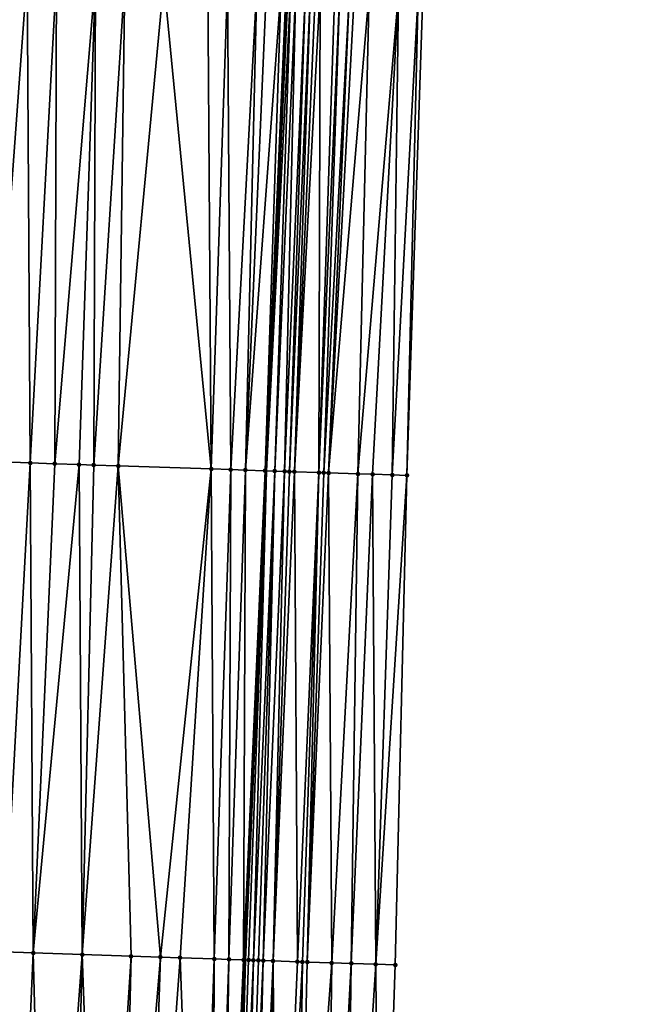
# Model space of a CAD drawing. Header units: feet. Extents: x 2004186 to 2014793, y 836912 to 864902.
# Tile 158 of 256: x 2010505 to 2010531, y 841707 to 841747. Entities that reach past the tile are written whole.
import ezdxf

# ---------------------------------------------------------------- set-up
doc = ezdxf.new("R2010")
doc.units = ezdxf.units.FT
doc.header["$LTSCALE"] = 100
doc.header["$MEASUREMENT"] = 0
for name, color, linetype, lineweight in [('EP_Travel Lane', 5, 'Continuous', 40), ('Road Shots', 4, 'Continuous', 200), ('Road X-Section', 30, 'Continuous', 13)]:
    doc.layers.add(name, color=color, linetype=linetype, lineweight=lineweight)
doc.layers.add('I-77 SB_MM21-27-Surface-Border', color=7, linetype='Continuous')
doc.layers.add('I-77 SB_MM21-27-Surface-TIN', color=7, linetype='Continuous')

msp = doc.modelspace()

# ---------------------------------------------------------------- linework, layer by layer
at = {"layer": 'EP_Travel Lane'}
msp.add_polyline3d([(2010512.389956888, 841648.8604398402, 358.2527631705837), (2010513.059628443, 841668.8457007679, 358.6273583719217), (2010513.817168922, 841688.8283731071, 358.9902358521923), (2010514.664362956, 841708.8070385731, 359.3635789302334), (2010515.511542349, 841728.7853587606, 359.7578282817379), (2010516.40224822, 841748.5293330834, 360.1331206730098), (2010517.352439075, 841768.5183357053, 360.5391522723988), (2010518.366979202, 841788.4926020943, 360.9480341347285), (2010519.372874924, 841808.4726767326, 361.3052291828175), (2010520.369171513, 841828.4443629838, 361.6442191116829), (2010521.365498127, 841848.4166511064, 361.992101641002), (2010522.40383976, 841868.3528059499, 362.3405458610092), (2010523.537806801, 841888.276794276, 362.7361521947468), (2010524.726323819, 841908.2384196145, 363.0758949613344)], dxfattribs=at)
at = {"layer": 'I-77 SB_MM21-27-Surface-Border', "color": 3, "linetype": 'ByBlock', "lineweight": -2}
msp.add_polyline3d([(2010530.832939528, 841907.8877603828, 362.8346573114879), (2010530.272357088, 841887.8899247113, 362.4626457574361), (2010528.951062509, 841867.9996287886, 362.0951473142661), (2010527.093114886, 841848.1243017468, 361.7701368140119), (2010526.659667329, 841828.1230165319, 361.4076938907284), (2010525.427327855, 841808.1638303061, 361.0660562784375), (2010523.991211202, 841788.1999614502, 360.7262975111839), (2010522.752245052, 841768.2373724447, 360.3437606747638), (2010521.909171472, 841748.2382254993, 359.9364333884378), (2010521.254347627, 841728.5961471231, 359.5354573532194), (2010520.781033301, 841708.6052999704, 359.1347126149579), (2010520.10783213, 841688.621179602, 358.7488459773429), (2010519.434573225, 841668.6353454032, 358.3867053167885), (2010518.361549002, 841648.6632132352, 358.0293254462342)], dxfattribs=at)
at = {"layer": 'I-77 SB_MM21-27-Surface-TIN', "color": 128, "linetype": 'ByBlock', "lineweight": -2}
for points in [[(2010505.731937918, 841749.096817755, 360.3429946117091), (2010505.132785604, 841749.1287011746, 360.3538611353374), (2010504.263708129, 841729.1602722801, 359.9668399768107)], [(2010505.731937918, 841749.096817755, 360.3429946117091), (2010504.263708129, 841729.1602722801, 359.9668399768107), (2010505.862825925, 841729.1071420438, 359.9281326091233)], [(2010506.930246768, 841749.0331297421, 360.3173146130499), (2010505.731937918, 841749.096817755, 360.3429946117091), (2010505.862825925, 841729.1071420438, 359.9281326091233)], [(2010506.930246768, 841749.0331297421, 360.3173146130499), (2010505.862825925, 841729.1071420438, 359.9281326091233), (2010506.862269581, 841729.0737882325, 359.9116711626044)], [(2010508.527982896, 841748.948044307, 360.2914908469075), (2010506.930246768, 841749.0331297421, 360.3173146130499), (2010506.862269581, 841729.0737882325, 359.9116711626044)], [(2010508.527982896, 841748.948044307, 360.2914908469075), (2010506.862269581, 841729.0737882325, 359.9116711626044), (2010507.86171034, 841729.0403484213, 359.8997197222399)], [(2010508.527982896, 841748.948044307, 360.2914908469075), (2010507.86171034, 841729.0403484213, 359.8997197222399), (2010508.461375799, 841729.0203143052, 359.8909876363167)], [(2010509.72628133, 841748.8841618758, 360.2755456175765), (2010508.527982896, 841748.948044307, 360.2914908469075), (2010508.461375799, 841729.0203143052, 359.8909876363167)], [(2010509.72628133, 841748.8841618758, 360.2755456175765), (2010508.461375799, 841729.0203143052, 359.8909876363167), (2010509.460817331, 841728.9868974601, 359.8778317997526)], [(2010511.324017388, 841748.799075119, 360.2497880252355), (2010509.72628133, 841748.8841618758, 360.2755456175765), (2010509.460817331, 841728.9868974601, 359.8778317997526)], [(2010511.324017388, 841748.799075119, 360.2497880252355), (2010509.460817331, 841728.9868974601, 359.8778317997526), (2010513.258707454, 841728.8602785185, 359.8086946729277)], [(2010513.121476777, 841748.7034705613, 360.2149001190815), (2010511.324017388, 841748.799075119, 360.2497880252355), (2010513.258707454, 841728.8602785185, 359.8086946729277)], [(2010513.920348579, 841748.6609976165, 360.1984946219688), (2010513.121476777, 841748.7034705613, 360.2149001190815), (2010513.258707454, 841728.8602785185, 359.8086946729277)], [(2010513.920348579, 841748.6609976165, 360.1984946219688), (2010513.258707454, 841728.8602785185, 359.8086946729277), (2010514.058261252, 841728.8335620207, 359.7972796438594)], [(2010515.118658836, 841748.5973358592, 360.1714999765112), (2010513.920348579, 841748.6609976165, 360.1984946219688), (2010514.058261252, 841728.8335620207, 359.7972796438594)], [(2010515.118658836, 841748.5973358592, 360.1714999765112), (2010514.058261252, 841728.8335620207, 359.7972796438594), (2010514.657929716, 841728.8136171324, 359.7838682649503)], [(2010515.518095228, 841748.576108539, 360.1628389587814), (2010515.118658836, 841748.5973358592, 360.1714999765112), (2010514.657929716, 841728.8136171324, 359.7838682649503)], [(2010516.117259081, 841748.5444405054, 360.1411877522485), (2010515.518095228, 841748.576108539, 360.1628389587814), (2010514.657929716, 841728.8136171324, 359.7838682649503)], [(2010516.117259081, 841748.5444405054, 360.1411877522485), (2010514.657929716, 841728.8136171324, 359.7838682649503), (2010515.457493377, 841728.7871934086, 359.7570995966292)], [(2010516.316983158, 841748.5339366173, 360.1313608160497), (2010516.117259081, 841748.5444405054, 360.1411877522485), (2010515.457493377, 841728.7871934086, 359.7570995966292)], [(2010516.316983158, 841748.5339366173, 360.1313608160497), (2010515.457493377, 841728.7871934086, 359.7570995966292), (2010515.511542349, 841728.7853587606, 359.7578282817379)], [(2010516.316983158, 841748.5339366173, 360.1313608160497), (2010515.511542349, 841728.7853587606, 359.7578282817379), (2010516.40224822, 841748.5293330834, 360.1331206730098)], [(2010516.51669231, 841748.5231541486, 360.1354827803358), (2010516.40224822, 841748.5293330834, 360.1331206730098), (2010515.511542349, 841728.7853587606, 359.7578282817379)], [(2010516.51669231, 841748.5231541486, 360.1354827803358), (2010515.511542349, 841728.7853587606, 359.7578282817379), (2010515.857263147, 841728.7736235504, 359.7624892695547)], [(2010516.716395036, 841748.5122517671, 360.1456089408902), (2010516.51669231, 841748.5231541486, 360.1354827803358), (2010515.857263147, 841728.7736235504, 359.7624892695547)], [(2010516.716395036, 841748.5122517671, 360.1456089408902), (2010515.857263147, 841728.7736235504, 359.7624892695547), (2010516.257043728, 841728.760374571, 359.7510514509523)], [(2010517.115830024, 841748.4909982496, 360.1382596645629), (2010516.716395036, 841748.5122517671, 360.1456089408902), (2010516.257043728, 841728.760374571, 359.7510514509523)], [(2010517.115830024, 841748.4909982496, 360.1382596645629), (2010516.257043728, 841728.760374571, 359.7510514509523), (2010516.456935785, 841728.753802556, 359.7425806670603)], [(2010517.315550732, 841748.4804314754, 360.131581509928), (2010517.115830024, 841748.4909982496, 360.1382596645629), (2010516.456935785, 841728.753802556, 359.7425806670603)], [(2010517.315550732, 841748.4804314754, 360.131581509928), (2010516.456935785, 841728.753802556, 359.7425806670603), (2010516.656829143, 841728.7472691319, 359.7320860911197)], [(2010517.515278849, 841748.4700029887, 360.1179791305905), (2010517.315550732, 841748.4804314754, 360.131581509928), (2010516.656829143, 841728.7472691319, 359.7320860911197)], [(2010517.715002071, 841748.4594831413, 360.1089512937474), (2010517.515278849, 841748.4700029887, 360.1179791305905), (2010516.656829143, 841728.7472691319, 359.7320860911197)], [(2010517.715002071, 841748.4594831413, 360.1089512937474), (2010516.656829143, 841728.7472691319, 359.7320860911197), (2010517.656287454, 841728.7143503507, 359.6928108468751)], [(2010518.314165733, 841748.4278115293, 360.0874792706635), (2010517.715002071, 841748.4594831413, 360.1089512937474), (2010517.656287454, 841728.7143503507, 359.6928108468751)], [(2010518.513888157, 841748.4172767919, 360.0791969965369), (2010518.314165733, 841748.4278115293, 360.0874792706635), (2010517.656287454, 841728.7143503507, 359.6928108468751)], [(2010518.513888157, 841748.4172767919, 360.0791969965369), (2010517.656287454, 841728.7143503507, 359.6928108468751), (2010517.856174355, 841728.7076252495, 359.6923681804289)], [(2010518.913314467, 841748.3958613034, 360.079957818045), (2010518.513888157, 841748.4172767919, 360.0791969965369), (2010517.856174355, 841728.7076252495, 359.6923681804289)], [(2010518.913314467, 841748.3958613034, 360.079957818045), (2010517.856174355, 841728.7076252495, 359.6923681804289), (2010518.056064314, 841728.7009909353, 359.68716448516)], [(2010519.113044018, 841748.3854595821, 360.0650152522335), (2010518.913314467, 841748.3958613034, 360.079957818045), (2010518.056064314, 841728.7009909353, 359.68716448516)], [(2010519.712218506, 841748.3539900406, 360.0334252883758), (2010519.113044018, 841748.3854595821, 360.0650152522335), (2010518.056064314, 841728.7009909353, 359.68716448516)], [(2010519.712218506, 841748.3539900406, 360.0334252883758), (2010518.056064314, 841728.7009909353, 359.68716448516), (2010519.255423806, 841728.6617709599, 359.6252160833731)], [(2010520.910557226, 841748.2908595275, 359.9798305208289), (2010519.712218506, 841748.3539900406, 360.0334252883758), (2010519.255423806, 841728.6617709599, 359.6252160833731)], [(2010520.910557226, 841748.2908595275, 359.9798305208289), (2010519.255423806, 841728.6617709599, 359.6252160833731), (2010519.855102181, 841728.6421202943, 359.5963750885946)], [(2010520.910557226, 841748.2908595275, 359.9798305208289), (2010519.855102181, 841728.6421202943, 359.5963750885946), (2010520.654670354, 841728.6158305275, 359.5625814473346)], [(2010521.709448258, 841748.2487455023, 359.9454534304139), (2010520.910557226, 841748.2908595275, 359.9798305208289), (2010520.654670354, 841728.6158305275, 359.5625814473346)], [(2010521.709448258, 841748.2487455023, 359.9454534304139), (2010520.654670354, 841728.6158305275, 359.5625814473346), (2010521.254347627, 841728.5961471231, 359.5354573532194)], [(2010521.709448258, 841748.2487455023, 359.9454534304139), (2010521.254347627, 841728.5961471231, 359.5354573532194), (2010521.909171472, 841748.2382254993, 359.9364333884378)], [(2010505.862825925, 841729.1071420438, 359.9281326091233), (2010504.263708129, 841729.1602722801, 359.9668399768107), (2010504.789838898, 841709.1361140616, 359.552810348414)], [(2010505.862825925, 841729.1071420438, 359.9281326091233), (2010504.789838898, 841709.1361140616, 359.552810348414), (2010505.989172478, 841709.0961248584, 359.5309181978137)], [(2010506.862269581, 841729.0737882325, 359.9116711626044), (2010505.862825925, 841729.1071420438, 359.9281326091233), (2010505.989172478, 841709.0961248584, 359.5309181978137)], [(2010507.86171034, 841729.0403484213, 359.8997197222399), (2010506.862269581, 841729.0737882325, 359.9116711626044), (2010505.989172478, 841709.0961248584, 359.5309181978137)], [(2010507.86171034, 841729.0403484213, 359.8997197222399), (2010505.989172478, 841709.0961248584, 359.5309181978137), (2010507.988055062, 841709.0292768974, 359.5050197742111)], [(2010508.461375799, 841729.0203143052, 359.8909876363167), (2010507.86171034, 841729.0403484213, 359.8997197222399), (2010507.988055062, 841709.0292768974, 359.5050197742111)], [(2010509.460817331, 841728.9868974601, 359.8778317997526), (2010508.461375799, 841729.0203143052, 359.8909876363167), (2010507.988055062, 841709.0292768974, 359.5050197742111)], [(2010509.460817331, 841728.9868974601, 359.8778317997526), (2010507.988055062, 841709.0292768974, 359.5050197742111), (2010509.986942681, 841708.9625783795, 359.471181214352)], [(2010513.258707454, 841728.8602785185, 359.8086946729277), (2010509.460817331, 841728.9868974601, 359.8778317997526), (2010511.186279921, 841708.9226978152, 359.4435169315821)], [(2010509.460817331, 841728.9868974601, 359.8778317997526), (2010509.986942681, 841708.9625783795, 359.471181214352), (2010511.186279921, 841708.9226978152, 359.4435169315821)], [(2010513.258707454, 841728.8602785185, 359.8086946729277), (2010511.186279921, 841708.9226978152, 359.4435169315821), (2010511.985834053, 841708.8959912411, 359.4314249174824)], [(2010513.258707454, 841728.8602785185, 359.8086946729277), (2010511.985834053, 841708.8959912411, 359.4314249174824), (2010513.38505774, 841708.849372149, 359.4040256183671)], [(2010514.058261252, 841728.8335620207, 359.7972796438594), (2010513.258707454, 841728.8602785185, 359.8086946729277), (2010513.38505774, 841708.849372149, 359.4040256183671)], [(2010514.058261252, 841728.8335620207, 359.7972796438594), (2010513.38505774, 841708.849372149, 359.4040256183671), (2010513.984728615, 841708.8294988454, 359.3866348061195)], [(2010514.657929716, 841728.8136171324, 359.7838682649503), (2010514.058261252, 841728.8335620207, 359.7972796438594), (2010513.984728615, 841708.8294988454, 359.3866348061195)], [(2010514.657929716, 841728.8136171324, 359.7838682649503), (2010513.984728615, 841708.8294988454, 359.3866348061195), (2010514.584403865, 841708.809755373, 359.362345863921)], [(2010515.457493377, 841728.7871934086, 359.7570995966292), (2010514.657929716, 841728.8136171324, 359.7838682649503), (2010514.584403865, 841708.809755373, 359.362345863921)], [(2010515.457493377, 841728.7871934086, 359.7570995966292), (2010514.584403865, 841708.809755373, 359.362345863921), (2010514.664362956, 841708.8070385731, 359.3635789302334)], [(2010515.457493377, 841728.7871934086, 359.7570995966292), (2010514.664362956, 841708.8070385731, 359.3635789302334), (2010515.511542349, 841728.7853587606, 359.7578282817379)], [(2010514.784288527, 841708.8029638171, 359.3654283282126), (2010515.511542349, 841728.7853587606, 359.7578282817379), (2010514.664362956, 841708.8070385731, 359.3635789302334)], [(2010514.984169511, 841708.7960630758, 359.3743119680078), (2010515.511542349, 841728.7853587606, 359.7578282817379), (2010514.784288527, 841708.8029638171, 359.3654283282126)], [(2010515.857263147, 841728.7736235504, 359.7624892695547), (2010515.511542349, 841728.7853587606, 359.7578282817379), (2010514.984169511, 841708.7960630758, 359.3743119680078)], [(2010515.857263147, 841728.7736235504, 359.7624892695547), (2010514.984169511, 841708.7960630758, 359.3743119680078), (2010515.184056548, 841708.7893420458, 359.3736472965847)], [(2010515.857263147, 841728.7736235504, 359.7624892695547), (2010515.184056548, 841708.7893420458, 359.3736472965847), (2010515.383945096, 841708.7826658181, 359.3706021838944)], [(2010516.257043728, 841728.760374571, 359.7510514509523), (2010515.857263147, 841728.7736235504, 359.7624892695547), (2010515.383945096, 841708.7826658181, 359.3706021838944)], [(2010516.257043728, 841728.760374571, 359.7510514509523), (2010515.383945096, 841708.7826658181, 359.3706021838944), (2010515.783730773, 841708.7695681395, 359.3509753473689)], [(2010516.456935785, 841728.753802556, 359.7425806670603), (2010516.257043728, 841728.760374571, 359.7510514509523), (2010515.783730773, 841708.7695681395, 359.3509753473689)], [(2010516.656829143, 841728.7472691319, 359.7320860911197), (2010516.456935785, 841728.753802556, 359.7425806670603), (2010515.783730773, 841708.7695681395, 359.3509753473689)], [(2010516.656829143, 841728.7472691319, 359.7320860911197), (2010515.783730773, 841708.7695681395, 359.3509753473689), (2010516.783187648, 841708.7366067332, 359.3134489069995)], [(2010517.656287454, 841728.7143503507, 359.6928108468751), (2010516.656829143, 841728.7472691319, 359.7320860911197), (2010516.783187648, 841708.7366067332, 359.3134489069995)], [(2010517.656287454, 841728.7143503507, 359.6928108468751), (2010516.783187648, 841708.7366067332, 359.3134489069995), (2010516.983075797, 841708.7299187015, 359.3110309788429)], [(2010517.656287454, 841728.7143503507, 359.6928108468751), (2010516.983075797, 841708.7299187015, 359.3110309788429), (2010517.182966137, 841708.7232956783, 359.3051590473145)], [(2010517.856174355, 841728.7076252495, 359.6923681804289), (2010517.656287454, 841728.7143503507, 359.6928108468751), (2010517.182966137, 841708.7232956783, 359.3051590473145)], [(2010518.056064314, 841728.7009909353, 359.68716448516), (2010517.856174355, 841728.7076252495, 359.6923681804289), (2010517.182966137, 841708.7232956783, 359.3051590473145)], [(2010518.056064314, 841728.7009909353, 359.68716448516), (2010517.182966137, 841708.7232956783, 359.3051590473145), (2010518.18243229, 841708.6906096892, 359.252999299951)], [(2010519.255423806, 841728.6617709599, 359.6252160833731), (2010518.056064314, 841728.7009909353, 359.68716448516), (2010518.18243229, 841708.6906096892, 359.252999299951)], [(2010519.255423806, 841728.6617709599, 359.6252160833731), (2010518.18243229, 841708.6906096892, 359.252999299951), (2010518.982002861, 841708.6643911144, 359.214979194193)], [(2010519.855102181, 841728.6421202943, 359.5963750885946), (2010519.255423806, 841728.6617709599, 359.6252160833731), (2010518.982002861, 841708.6643911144, 359.214979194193)], [(2010519.855102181, 841728.6421202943, 359.5963750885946), (2010518.982002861, 841708.6643911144, 359.214979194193), (2010519.981463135, 841708.6315305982, 359.1720923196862)], [(2010520.654670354, 841728.6158305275, 359.5625814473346), (2010519.855102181, 841728.6421202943, 359.5963750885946), (2010519.981463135, 841708.6315305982, 359.1720923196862)], [(2010521.254347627, 841728.5961471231, 359.5354573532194), (2010520.654670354, 841728.6158305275, 359.5625814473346), (2010519.981463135, 841708.6315305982, 359.1720923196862)], [(2010521.254347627, 841728.5961471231, 359.5354573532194), (2010519.981463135, 841708.6315305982, 359.1720923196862), (2010520.781033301, 841708.6052999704, 359.1347126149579)], [(2010505.989172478, 841709.0961248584, 359.5309181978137), (2010504.789838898, 841709.1361140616, 359.552810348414), (2010505.1160725, 841689.118376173, 359.1492771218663)], [(2010505.989172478, 841709.0961248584, 359.5309181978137), (2010505.1160725, 841689.118376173, 359.1492771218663), (2010506.515289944, 841689.0715717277, 359.1323596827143)], [(2010507.988055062, 841709.0292768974, 359.5050197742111), (2010505.989172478, 841709.0961248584, 359.5309181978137), (2010506.515289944, 841689.0715717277, 359.1323596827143)], [(2010507.988055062, 841709.0292768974, 359.5050197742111), (2010506.515289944, 841689.0715717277, 359.1323596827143), (2010507.51473259, 841689.0381879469, 359.1178193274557)], [(2010507.988055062, 841709.0292768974, 359.5050197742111), (2010507.51473259, 841689.0381879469, 359.1178193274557), (2010508.714068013, 841688.9982534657, 359.0939151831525)], [(2010509.986942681, 841708.9625783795, 359.471181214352), (2010507.988055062, 841709.0292768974, 359.5050197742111), (2010508.714068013, 841688.9982534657, 359.0939151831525)], [(2010509.986942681, 841708.9625783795, 359.471181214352), (2010508.714068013, 841688.9982534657, 359.0939151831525), (2010509.513623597, 841688.971589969, 359.0800536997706)], [(2010511.186279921, 841708.9226978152, 359.4435169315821), (2010509.986942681, 841708.9625783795, 359.471181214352), (2010509.513623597, 841688.971589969, 359.0800536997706)], [(2010511.186279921, 841708.9226978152, 359.4435169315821), (2010509.513623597, 841688.971589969, 359.0800536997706), (2010510.5130662, 841688.9382049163, 359.0655784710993)], [(2010511.985834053, 841708.8959912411, 359.4314249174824), (2010511.186279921, 841708.9226978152, 359.4435169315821), (2010510.5130662, 841688.9382049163, 359.0655784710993)], [(2010511.985834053, 841708.8959912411, 359.4314249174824), (2010510.5130662, 841688.9382049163, 359.0655784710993), (2010512.71184914, 841688.8650312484, 359.0197288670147)], [(2010513.38505774, 841708.849372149, 359.4040256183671), (2010511.985834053, 841708.8959912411, 359.4314249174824), (2010512.71184914, 841688.8650312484, 359.0197288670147)], [(2010513.38505774, 841708.849372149, 359.4040256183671), (2010512.71184914, 841688.8650312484, 359.0197288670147), (2010513.311519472, 841688.8451418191, 359.0037918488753)], [(2010513.984728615, 841708.8294988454, 359.3866348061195), (2010513.38505774, 841708.849372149, 359.4040256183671), (2010513.311519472, 841688.8451418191, 359.0037918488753)], [(2010513.984728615, 841708.8294988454, 359.3866348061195), (2010513.311519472, 841688.8451418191, 359.0037918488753), (2010513.711301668, 841688.8319408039, 358.9901658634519)], [(2010514.584403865, 841708.809755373, 359.362345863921), (2010513.984728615, 841708.8294988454, 359.3866348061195), (2010513.711301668, 841688.8319408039, 358.9901658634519)], [(2010514.584403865, 841708.809755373, 359.362345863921), (2010513.711301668, 841688.8319408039, 358.9901658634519), (2010513.817168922, 841688.8283731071, 358.9902358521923)], [(2010514.584403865, 841708.809755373, 359.362345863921), (2010513.817168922, 841688.8283731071, 358.9902358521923), (2010514.664362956, 841708.8070385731, 359.3635789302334)], [(2010513.911188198, 841688.8252046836, 358.9902980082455), (2010514.664362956, 841708.8070385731, 359.3635789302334), (2010513.817168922, 841688.8283731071, 358.9902358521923)], [(2010514.111073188, 841688.8184228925, 358.9927690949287), (2010514.664362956, 841708.8070385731, 359.3635789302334), (2010513.911188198, 841688.8252046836, 358.9902980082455)], [(2010514.784288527, 841708.8029638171, 359.3654283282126), (2010514.664362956, 841708.8070385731, 359.3635789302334), (2010514.111073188, 841688.8184228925, 358.9927690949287)], [(2010514.984169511, 841708.7960630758, 359.3743119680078), (2010514.784288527, 841708.8029638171, 359.3654283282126), (2010514.111073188, 841688.8184228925, 358.9927690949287)], [(2010514.984169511, 841708.7960630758, 359.3743119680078), (2010514.111073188, 841688.8184228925, 358.9927690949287), (2010514.510850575, 841688.8050790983, 358.9864552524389)], [(2010515.184056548, 841708.7893420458, 359.3736472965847), (2010514.984169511, 841708.7960630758, 359.3743119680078), (2010514.510850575, 841688.8050790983, 358.9864552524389)], [(2010515.383945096, 841708.7826658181, 359.3706021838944), (2010515.184056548, 841708.7893420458, 359.3736472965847), (2010514.510850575, 841688.8050790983, 358.9864552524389)], [(2010515.383945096, 841708.7826658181, 359.3706021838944), (2010514.510850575, 841688.8050790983, 358.9864552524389), (2010514.910632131, 841688.7918590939, 358.9738017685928)], [(2010515.783730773, 841708.7695681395, 359.3509753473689), (2010515.383945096, 841708.7826658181, 359.3706021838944), (2010514.910632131, 841688.7918590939, 358.9738017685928)], [(2010515.783730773, 841708.7695681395, 359.3509753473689), (2010514.910632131, 841688.7918590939, 358.9738017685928), (2010515.310416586, 841688.7787251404, 358.956741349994)], [(2010515.783730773, 841708.7695681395, 359.3509753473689), (2010515.310416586, 841688.7787251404, 358.956741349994), (2010515.910089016, 841688.7588979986, 358.9376143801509)], [(2010516.783187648, 841708.7366067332, 359.3134489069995), (2010515.783730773, 841708.7695681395, 359.3509753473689), (2010515.910089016, 841688.7588979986, 358.9376143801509)], [(2010516.983075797, 841708.7299187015, 359.3110309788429), (2010516.783187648, 841708.7366067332, 359.3134489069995), (2010515.910089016, 841688.7588979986, 358.9376143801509)], [(2010516.983075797, 841708.7299187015, 359.3110309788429), (2010515.910089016, 841688.7588979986, 358.9376143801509), (2010516.709659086, 841688.7326645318, 358.9017297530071)], [(2010517.182966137, 841708.7232956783, 359.3051590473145), (2010516.983075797, 841708.7299187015, 359.3110309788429), (2010516.709659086, 841688.7326645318, 358.9017297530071)], [(2010518.18243229, 841708.6906096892, 359.252999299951), (2010517.182966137, 841708.7232956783, 359.3051590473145), (2010516.709659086, 841688.7326645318, 358.9017297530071)], [(2010518.18243229, 841708.6906096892, 359.252999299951), (2010516.709659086, 841688.7326645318, 358.9017297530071), (2010517.90901705, 841688.6933991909, 358.8435568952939)], [(2010518.982002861, 841708.6643911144, 359.214979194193), (2010518.18243229, 841708.6906096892, 359.252999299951), (2010517.90901705, 841688.6933991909, 358.8435568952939)], [(2010518.982002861, 841708.6643911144, 359.214979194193), (2010517.90901705, 841688.6933991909, 358.8435568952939), (2010518.708584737, 841688.667094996, 358.8112944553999)], [(2010519.981463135, 841708.6315305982, 359.1720923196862), (2010518.982002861, 841708.6643911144, 359.214979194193), (2010518.708584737, 841688.667094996, 358.8112944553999)], [(2010519.981463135, 841708.6315305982, 359.1720923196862), (2010518.708584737, 841688.667094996, 358.8112944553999), (2010520.10783213, 841688.621179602, 358.7488459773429)], [(2010520.781033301, 841708.6052999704, 359.1347126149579), (2010519.981463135, 841708.6315305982, 359.1720923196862), (2010520.10783213, 841688.621179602, 358.7488459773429)]]:
    msp.add_3dface(points, dxfattribs=at)
at = {"layer": 'Road Shots', "lineweight": 100}
for p in [(2010505.862825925, 841729.1071420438, 359.9281326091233), (2010506.862269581, 841729.0737882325, 359.9116711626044), (2010507.86171034, 841729.0403484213, 359.8997197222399), (2010508.461375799, 841729.0203143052, 359.8909876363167), (2010509.460817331, 841728.9868974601, 359.8778317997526), (2010513.258707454, 841728.8602785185, 359.8086946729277), (2010514.058261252, 841728.8335620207, 359.7972796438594), (2010514.657929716, 841728.8136171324, 359.7838682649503), (2010515.457493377, 841728.7871934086, 359.7570995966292), (2010515.857263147, 841728.7736235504, 359.7624892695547), (2010516.257043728, 841728.760374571, 359.7510514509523), (2010516.456935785, 841728.753802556, 359.7425806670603), (2010516.656829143, 841728.7472691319, 359.7320860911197), (2010517.656287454, 841728.7143503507, 359.6928108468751), (2010517.856174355, 841728.7076252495, 359.6923681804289), (2010518.056064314, 841728.7009909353, 359.68716448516), (2010519.255423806, 841728.6617709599, 359.6252160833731), (2010519.855102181, 841728.6421202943, 359.5963750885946), (2010520.654670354, 841728.6158305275, 359.5625814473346), (2010521.254347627, 841728.5961471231, 359.5354573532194), (2010505.989172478, 841709.0961248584, 359.5309181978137), (2010507.988055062, 841709.0292768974, 359.5050197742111), (2010509.986942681, 841708.9625783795, 359.471181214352), (2010511.186279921, 841708.9226978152, 359.4435169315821), (2010511.985834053, 841708.8959912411, 359.4314249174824), (2010513.38505774, 841708.849372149, 359.4040256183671), (2010513.984728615, 841708.8294988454, 359.3866348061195), (2010514.584403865, 841708.809755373, 359.362345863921), (2010514.784288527, 841708.8029638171, 359.3654283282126), (2010514.984169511, 841708.7960630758, 359.3743119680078), (2010515.184056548, 841708.7893420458, 359.3736472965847), (2010515.383945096, 841708.7826658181, 359.3706021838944), (2010515.783730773, 841708.7695681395, 359.3509753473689), (2010516.783187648, 841708.7366067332, 359.3134489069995), (2010516.983075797, 841708.7299187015, 359.3110309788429), (2010517.182966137, 841708.7232956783, 359.3051590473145), (2010518.18243229, 841708.6906096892, 359.252999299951), (2010518.982002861, 841708.6643911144, 359.214979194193), (2010519.981463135, 841708.6315305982, 359.1720923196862), (2010520.781033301, 841708.6052999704, 359.1347126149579)]:
    msp.add_point(p, dxfattribs=at)
at = {"layer": 'Road X-Section', "extrusion": (0.0336615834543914, 0.9992512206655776, 0.01907605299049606), "elevation": 908782.5146766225, "flags": 128}
msp.add_lwpolyline([(-1980996.379491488, -16978.66414116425), (-1980996.579491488, -16978.66649993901), (-1980997.579491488, -16978.66416221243), (-1980997.779491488, -16978.66878235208), (-1980997.979491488, -16978.6711249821), (-1980998.379491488, -16978.66843453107), (-1980998.979491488, -16978.67242321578), (-1980999.379491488, -16978.6695696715), (-1980999.579491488, -16978.67153684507), (-1980999.779491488, -16978.6774192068), (-1981000.179491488, -16978.69337308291), (-1981000.379491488, -16978.69671497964), (-1981000.779491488, -16978.69486876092), (-1981000.979491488, -16978.69565877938), (-1981001.379491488, -16978.7022231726), (-1981001.779491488, -16978.70229461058), (-1981002.379491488, -16978.70883568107), (-1981003.179491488, -16978.7226933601), (-1981003.979491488, -16978.73909275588), (-1981004.379491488, -16978.74621662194), (-1981004.979491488, -16978.75787054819), (-1981005.179491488, -16978.76065991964), (-1981005.979491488, -16978.77872525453), (-1981006.979491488, -16978.79788974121), (-1981008.579491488, -16978.82123863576), (-1981009.779491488, -16978.84386085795), (-1981010.779491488, -16978.85285328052), (-1981012.179491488, -16978.86320291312), (-1981012.379491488, -16978.86932640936), (-1981012.579491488, -16978.88002237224), (-1981012.979491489, -16978.8863281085), (-1981013.379491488, -16978.89608343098), (-1981013.979491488, -16978.90283941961), (-1981014.779491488, -16978.91457871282), (-1981015.579491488, -16978.93334616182), (-1981018.779491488, -16978.98838739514), (-1981020.179491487, -16979.01891962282), (-1981020.579491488, -16979.0285753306), (-1981021.579491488, -16979.04413435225), (-1981022.379491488, -16979.0556542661), (-1981023.979491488, -16979.08268823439), (-1981024.379491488, -16979.08841348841), (-1981024.579491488, -16979.09330561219), (-1981024.779491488, -16979.09497035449), (-1981024.979491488, -16979.09461309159), (-1981025.179491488, -16979.09736012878), (-1981025.379491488, -16979.10616061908), (-1981026.979491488, -16979.14487503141), (-1981027.979491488, -16979.16133947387), (-1981028.979491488, -16979.17329308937), (-1981029.579491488, -16979.18202676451), (-1981030.579491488, -16979.19518499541), (-1981034.379491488, -16979.26433470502), (-1981035.179491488, -16979.2757518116), (-1981035.779491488, -16979.28916563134), (-1981036.579491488, -16979.31593917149), (-1981036.979491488, -16979.31054851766), (-1981037.379491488, -16979.32198841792), (-1981037.579491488, -16979.33046074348), (-1981037.779491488, -16979.3409572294), (-1981038.779491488, -16979.38023962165), (-1981038.979491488, -16979.38068236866), (-1981039.179491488, -16979.38588701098), (-1981040.379491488, -16979.44784668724), (-1981040.979491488, -16979.476692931), (-1981041.779491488, -16979.51049272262), (-1981042.379491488, -16979.53762175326)], dxfattribs=at)
at = {"layer": 'Road X-Section', "extrusion": (0.0336617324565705, 0.9992559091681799, 0.0188285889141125), "elevation": 908766.6722730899, "flags": 128}
msp.add_lwpolyline([(-1980996.587612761, -16753.74416626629), (-1980997.187612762, -16753.74104432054), (-1980997.787612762, -16753.74438904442), (-1980998.587612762, -16753.75600794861), (-1980998.787612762, -16753.75701566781), (-1980998.987612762, -16753.75461955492), (-1980999.187612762, -16753.75018791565), (-1980999.387612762, -16753.74791031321), (-1980999.787612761, -16753.75575615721), (-1981000.187612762, -16753.76651669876), (-1981000.387612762, -16753.76511724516), (-1981000.587612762, -16753.75999472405), (-1981000.787612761, -16753.75815933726), (-1981001.587612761, -16753.7601120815), (-1981002.187612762, -16753.76801240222), (-1981002.587612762, -16753.77903975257), (-1981002.987612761, -16753.78347515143), (-1981003.787612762, -16753.79697113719), (-1981003.987612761, -16753.80335805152), (-1981004.987612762, -16753.82172419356), (-1981006.387612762, -16753.85118123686), (-1981007.187612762, -16753.86600306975), (-1981007.387612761, -16753.8707387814), (-1981007.787612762, -16753.874080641), (-1981008.787612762, -16753.88963611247), (-1981008.987612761, -16753.89395794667), (-1981009.387612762, -16753.89957246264), (-1981010.387612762, -16753.91765124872), (-1981010.987612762, -16753.92604913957), (-1981011.587612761, -16753.92757336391), (-1981011.987612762, -16753.93342601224), (-1981012.187612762, -16753.94005863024), (-1981012.387612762, -16753.94912711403), (-1981013.187612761, -16753.97333557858), (-1981013.787612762, -16753.97639873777), (-1981015.187612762, -16754.00591118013), (-1981016.387612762, -16754.02485880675), (-1981017.787612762, -16754.05257211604), (-1981018.187612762, -16754.0574219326), (-1981019.787612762, -16754.08585318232), (-1981020.387612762, -16754.09765218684), (-1981021.187612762, -16754.11083647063), (-1981021.587612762, -16754.11964621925), (-1981022.387612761, -16754.13201427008), (-1981022.787612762, -16754.13958364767), (-1981022.987612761, -16754.14101859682), (-1981023.387612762, -16754.14899481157), (-1981023.987612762, -16754.15489046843), (-1981024.187612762, -16754.15829813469), (-1981024.387612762, -16754.16400114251), (-1981024.587612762, -16754.16516632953), (-1981024.987612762, -16754.17301085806), (-1981025.187612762, -16754.17983256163), (-1981025.787612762, -16754.19138163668), (-1981026.587612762, -16754.21135997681), (-1981027.787612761, -16754.233256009), (-1981029.787612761, -16754.25915902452), (-1981031.787612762, -16754.29300358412), (-1981032.987612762, -16754.32067277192), (-1981033.787612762, -16754.33276692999), (-1981035.187612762, -16754.36017108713), (-1981035.787612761, -16754.37756498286), (-1981036.387612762, -16754.40185823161), (-1981036.587612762, -16754.39877522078), (-1981036.787612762, -16754.38989000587), (-1981036.987612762, -16754.39055479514), (-1981037.187612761, -16754.39360044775), (-1981037.587612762, -16754.41323076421), (-1981038.587612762, -16754.4507638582), (-1981038.787612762, -16754.45318221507), (-1981038.987612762, -16754.45905518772), (-1981039.987612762, -16754.51122418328), (-1981040.787612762, -16754.54925103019), (-1981041.787612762, -16754.59214550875), (-1981042.587612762, -16754.62953184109)], dxfattribs=at)

doc.saveas('drawing.dxf')
